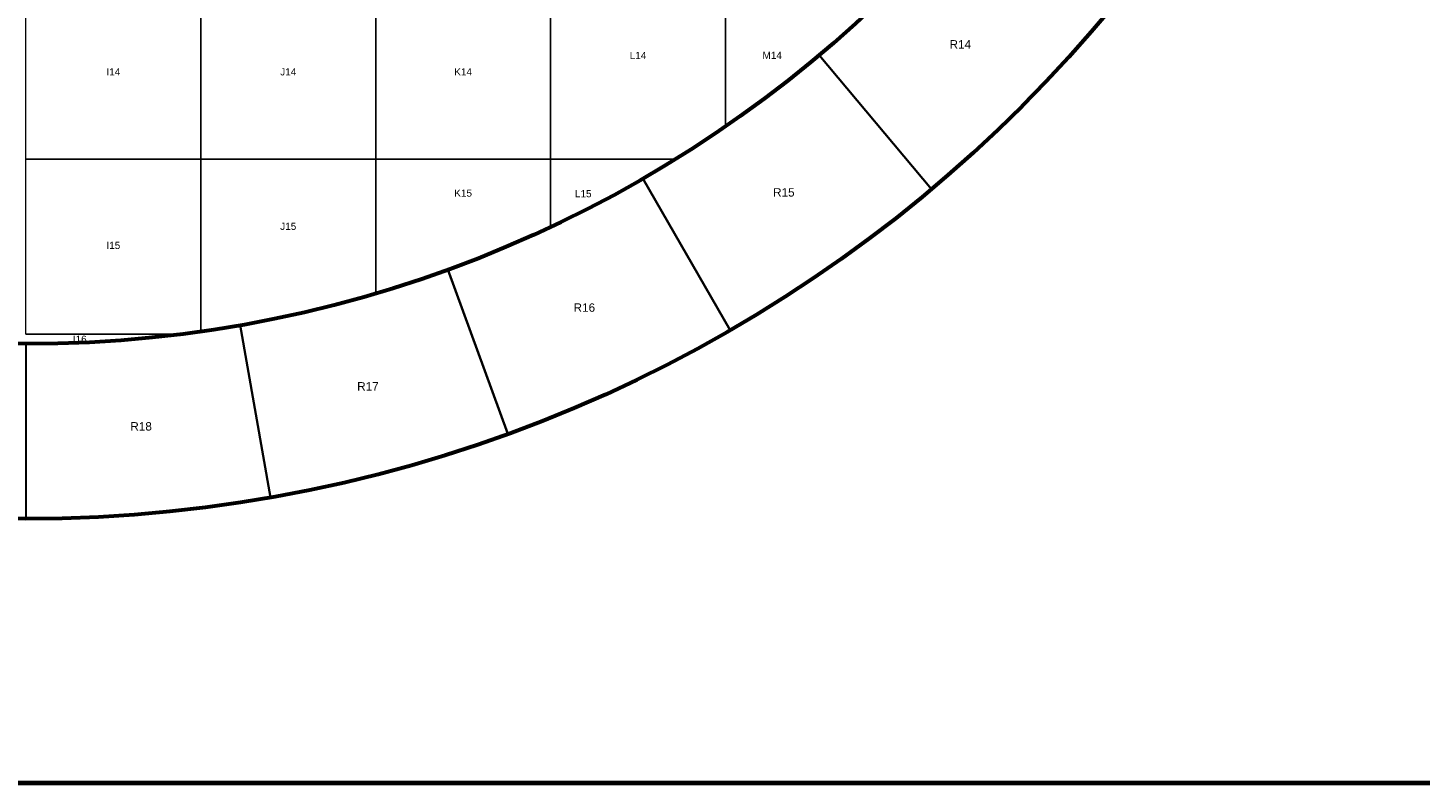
# Model space of a CAD drawing. Header units: millimetres. Extents: x 10 to 840, y 10 to 584.
# Tile 6 of 13: x 480 to 719, y 10 to 140. Entities that reach past the tile are written whole.
import ezdxf
from ezdxf.enums import TextEntityAlignment as Align

# ---------------------------------------------------------------- set-up
doc = ezdxf.new("R2010")
doc.units = ezdxf.units.MM
doc.layers.add('C1d1b19', color=7, linetype='Continuous', true_color=0x1d1b19)
doc.layers.add('C5a554d', color=7, linetype='Continuous', true_color=0x5a554d)
doc.styles.add('AR', font='arial.ttf')

msp = doc.modelspace()

# ---------------------------------------------------------------- linework, layer by layer
at = {"layer": 'C1d1b19', "lineweight": 70}
msp.add_lwpolyline([(10, 584), (831, 584), (831, 10), (10, 10)], close=True, dxfattribs=at)
at = {"layer": 'C1d1b19', "lineweight": 30}
for points in [[(642.15, 160.94), (639.75, 158.13), (637.3, 155.37), (634.8, 152.64), (632.26, 149.96), (629.67, 147.33), (627.04, 144.74), (624.36, 142.2), (621.63, 139.7), (618.87, 137.25), (616.06, 134.85), (635.34, 111.87), (638.55, 114.61), (641.71, 117.41), (644.82, 120.26), (647.88, 123.16), (650.88, 126.12), (653.84, 129.12), (656.74, 132.18), (659.59, 135.29), (662.39, 138.45), (665.13, 141.66), (642.15, 160.94)], [(616.06, 134.85), (613.21, 132.5), (610.32, 130.2), (607.38, 127.96), (604.41, 125.76), (601.41, 123.61), (598.36, 121.52), (595.28, 119.48), (592.17, 117.5), (589.02, 115.57), (585.83, 113.69), (600.83, 87.71), (604.47, 89.85), (608.06, 92.06), (611.62, 94.32), (615.14, 96.65), (618.61, 99.04), (622.05, 101.49), (625.44, 104), (628.78, 106.56), (632.09, 109.19), (635.34, 111.87), (616.06, 134.85)], [(585.83, 113.69), (582.62, 111.87), (579.37, 110.11), (576.09, 108.4), (572.79, 106.76), (569.45, 105.16), (566.09, 103.63), (562.7, 102.16), (559.29, 100.75), (555.85, 99.39), (552.39, 98.1), (562.65, 69.91), (566.61, 71.38), (570.53, 72.93), (574.43, 74.54), (578.29, 76.23), (582.13, 77.98), (585.94, 79.79), (589.71, 81.67), (593.46, 83.62), (597.16, 85.63), (600.83, 87.71), (585.83, 113.69)], [(552.39, 98.1), (548.91, 96.87), (545.41, 95.69), (541.89, 94.58), (538.34, 93.53), (534.78, 92.55), (531.21, 91.62), (527.61, 90.76), (524.01, 89.96), (520.39, 89.22), (516.76, 88.55), (521.96, 59), (526.11, 59.77), (530.25, 60.61), (534.36, 61.53), (538.46, 62.51), (542.55, 63.57), (546.61, 64.7), (550.66, 65.89), (554.68, 67.16), (558.68, 68.5), (562.65, 69.91), (552.39, 98.1)], [(516.76, 88.55), (513.11, 87.94), (509.46, 87.39), (505.8, 86.91), (502.13, 86.49), (498.45, 86.14), (494.77, 85.85), (491.08, 85.62), (487.39, 85.46), (483.69, 85.37), (480, 85.33), (480, 55.33), (484.22, 55.37), (488.43, 55.48), (492.65, 55.66), (496.86, 55.92), (501.06, 56.25), (505.26, 56.66), (509.45, 57.13), (513.63, 57.69), (517.8, 58.31), (521.96, 59), (516.76, 88.55)]]:
    msp.add_lwpolyline(points, close=True, dxfattribs=at)
at = {"layer": 'C1d1b19', "lineweight": 60}
for radius in [241.67, 211.67]:
    msp.add_circle((480, 297), radius, dxfattribs=at)
at = {"layer": 'C5a554d', "lineweight": 20}
for points in [[(480, 147), (510, 147), (510, 117), (480, 117), (480, 147)], [(510, 147), (540, 147), (540, 117), (510, 117), (510, 147)], [(540, 147), (570, 147), (570, 117), (540, 117), (540, 147)], [(570, 147), (600, 147), (600, 122.64), (599.75, 122.46), (599.21, 122.1), (598.67, 121.73), (598.14, 121.37), (597.6, 121.01), (597.06, 120.65), (596.51, 120.29), (595.97, 119.93), (595.43, 119.58), (594.88, 119.22), (594.34, 118.87), (593.79, 118.52), (593.24, 118.17), (592.69, 117.83), (592.14, 117.48), (591.59, 117.14), (591.37, 117), (570, 117), (570, 147)], [(480, 117), (510, 117), (510, 87.47), (509.77, 87.44), (509.13, 87.35), (508.49, 87.26), (507.84, 87.17), (507.2, 87.09), (506.55, 87.01), (506.51, 87), (480, 87), (480, 117)], [(540, 117), (540, 94.02), (539.58, 93.89), (538.95, 93.71), (538.33, 93.53), (537.7, 93.35), (537.08, 93.17), (536.45, 93), (535.83, 92.83), (535.2, 92.66), (534.57, 92.49), (533.95, 92.32), (533.32, 92.16), (532.69, 92), (532.06, 91.84), (531.43, 91.68), (530.8, 91.52), (530.17, 91.37), (529.54, 91.21), (528.91, 91.06), (528.28, 90.91), (527.64, 90.76), (527.01, 90.62), (526.38, 90.48), (525.74, 90.34), (525.11, 90.2), (524.47, 90.06), (523.84, 89.92), (523.2, 89.79), (522.57, 89.66), (521.93, 89.53), (521.29, 89.4), (520.66, 89.27), (520.02, 89.15), (519.38, 89.03), (518.74, 88.91), (518.1, 88.79), (517.47, 88.68), (516.83, 88.56), (516.19, 88.45), (515.55, 88.34), (514.91, 88.23), (514.27, 88.13), (513.62, 88.02), (512.98, 87.92), (512.34, 87.82), (511.7, 87.72), (511.06, 87.62), (510.42, 87.53), (510, 87.47), (510, 117), (540, 117)], [(570, 117), (570, 105.42), (569.91, 105.38), (569.32, 105.1), (568.73, 104.83), (568.14, 104.56), (567.55, 104.29), (566.96, 104.02), (566.37, 103.76), (565.78, 103.49), (565.18, 103.23), (564.59, 102.97), (563.99, 102.71), (563.39, 102.45), (562.8, 102.2), (562.2, 101.95), (561.6, 101.69), (561, 101.45), (560.4, 101.2), (559.8, 100.95), (559.2, 100.71), (558.6, 100.47), (557.99, 100.23), (557.39, 99.99), (556.78, 99.75), (556.18, 99.52), (555.57, 99.28), (554.96, 99.05), (554.36, 98.82), (553.75, 98.6), (553.14, 98.37), (552.53, 98.15), (551.92, 97.93), (551.31, 97.71), (550.7, 97.49), (550.08, 97.27), (549.47, 97.06), (548.86, 96.85), (548.24, 96.64), (547.63, 96.43), (547.01, 96.22), (546.4, 96.02), (545.78, 95.81), (545.16, 95.61), (544.54, 95.41), (543.92, 95.22), (543.31, 95.02), (542.69, 94.83), (542.06, 94.64), (541.44, 94.45), (540.82, 94.26), (540.2, 94.07), (540, 94.02), (540, 117), (570, 117)], [(591.37, 117), (591.04, 116.8), (590.48, 116.46), (589.93, 116.12), (589.37, 115.78), (588.82, 115.45), (588.26, 115.11), (587.7, 114.78), (587.14, 114.45), (586.58, 114.13), (586.02, 113.8), (585.46, 113.48), (584.89, 113.15), (584.33, 112.83), (583.76, 112.51), (583.2, 112.19), (582.63, 111.88), (582.06, 111.57), (581.49, 111.25), (580.92, 110.94), (580.35, 110.63), (579.78, 110.33), (579.21, 110.02), (578.63, 109.72), (578.06, 109.42), (577.48, 109.12), (576.9, 108.82), (576.33, 108.52), (575.75, 108.23), (575.17, 107.93), (574.59, 107.64), (574.01, 107.35), (573.42, 107.07), (572.84, 106.78), (572.26, 106.5), (571.67, 106.21), (571.09, 105.93), (570.5, 105.66), (570, 105.42), (570, 117), (591.37, 117)]]:
    msp.add_lwpolyline(points, close=True, dxfattribs=at)
for points in [[(621.66, 139.73), (621.18, 139.3), (620.7, 138.86), (620.21, 138.43), (619.72, 138), (619.24, 137.58), (618.75, 137.15), (618.25, 136.72), (617.76, 136.3), (617.27, 135.88), (616.77, 135.46), (616.28, 135.04), (615.78, 134.62), (615.28, 134.21), (614.78, 133.79), (614.28, 133.38), (613.78, 132.97), (613.27, 132.56), (612.77, 132.15), (612.26, 131.74), (611.75, 131.34), (611.25, 130.94), (610.74, 130.53), (610.22, 130.13), (609.71, 129.73), (609.2, 129.34), (608.68, 128.94), (608.17, 128.55), (607.65, 128.16), (607.13, 127.76), (606.61, 127.38), (606.09, 126.99), (605.57, 126.6), (605.04, 126.22), (604.52, 125.83), (603.99, 125.45), (603.47, 125.07), (602.94, 124.7), (602.41, 124.32), (601.88, 123.94), (601.35, 123.57), (600.82, 123.2), (600.28, 122.83), (600, 122.64), (600, 147)], [(480, 87), (506.51, 87), (506.51, 87), (505.91, 86.93), (505.27, 86.85), (504.62, 86.77), (503.98, 86.7), (503.33, 86.62), (502.68, 86.55), (502.04, 86.48), (501.39, 86.42), (500.75, 86.35), (500.1, 86.29), (499.45, 86.23), (498.81, 86.17), (498.16, 86.11), (497.51, 86.06), (496.87, 86.01), (496.22, 85.96), (495.57, 85.91), (494.92, 85.86), (494.28, 85.82), (493.63, 85.77), (492.98, 85.73), (492.33, 85.69), (491.68, 85.66), (491.03, 85.62), (490.39, 85.59), (489.74, 85.56), (489.09, 85.53), (488.44, 85.5), (487.79, 85.48), (487.14, 85.45), (486.49, 85.43), (485.84, 85.41), (485.19, 85.4), (484.55, 85.38), (483.9, 85.37), (483.25, 85.36), (482.6, 85.35), (481.95, 85.34), (481.3, 85.34), (480.65, 85.33), (480, 85.33)]]:
    msp.add_lwpolyline(points, dxfattribs=at)

# ---------------------------------------------------------------- texts
at = {"layer": 'C1d1b19', "style": 'AR'}
for s, p in [('R14', (640.28, 136.72)), ('R15', (610.01, 111.33)), ('R16', (575.79, 91.57)), ('R17', (538.67, 78.06)), ('R18', (499.76, 71.2))]:
    msp.add_text(s, height=1.44, dxfattribs=at).set_placement(p, align=Align.MIDDLE_CENTER)
at = {"layer": 'C5a554d', "style": 'AR'}
for s, p in [('L14', (585, 134.82)), ('M14', (608.01, 134.83)), ('I14', (495, 132)), ('J14', (525, 132)), ('K14', (555, 132)), ('K15', (555, 111.21)), ('L15', (575.6, 111.1)), ('J15', (525, 105.51)), ('I15', (495, 102.24)), ('I16', (489.24, 86.14))]:
    msp.add_text(s, height=1.224, dxfattribs=at).set_placement(p, align=Align.MIDDLE_CENTER)

doc.saveas('drawing.dxf')
